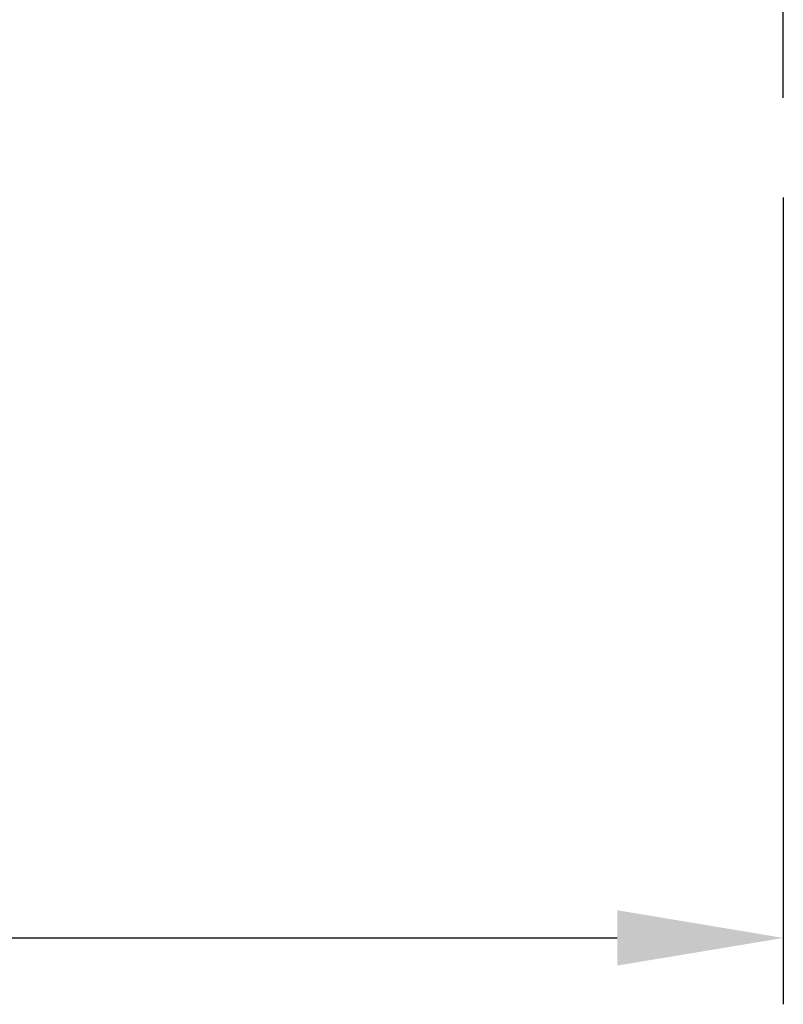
# Model space of a CAD drawing. Header units: millimetres. Extents: x 181 to 651, y 608 to 775.
# Tile 3 of 54: x 483 to 506, y 608 to 638. Entities that reach past the tile are written whole.
import ezdxf

# ---------------------------------------------------------------- set-up
doc = ezdxf.new("R2010")
doc.units = ezdxf.units.MM
doc.header["$PDSIZE"] = -1
doc.linetypes.add('CENTER', pattern=[10.16, 6.35, -1.27, 1.27, -1.27])
doc.layers.add('CL', color=1, linetype='CENTER')
doc.styles.add('DIM-7', font='SIMPLEX.shx', dxfattribs={"width": 0.7, "bigfont": 'chineset.shx'})
doc.dimstyles.new('CNS', dxfattribs={"dimtxt": 3.5, "dimasz": 2.5, "dimexe": 1, "dimexo": 1.5, "dimgap": 0.09, "dimtad": 0, "dimdsep": 46, "dimtxsty": 'DIM-7', "dimcen": 0.09, "dimclrd": 1, "dimclre": 1, "dimclrt": 4, "dimadec": 0, "dimazin": 0, "dimtfac": 1, "dimtix": 1, "dimtmove": 2, "dimatfit": 3, "dimfxl": 1, "dimtvp": 0.971429, "dimtolj": 1, "dimarcsym": 0})

# ---------------------------------------------------------------- blocks, each defined once
blk = doc.blocks.new('*D21')
at = {"color": 7, "lineweight": -2, "transparency": 16777216}
for p, q in [((400.919, 632.543), (400.919, 608.231)), ((505.919, 632.543), (505.919, 608.231)), ((405.919, 610.231), (500.919, 610.231))]:
    blk.add_line(p, q, dxfattribs=at)
at = {"color": 7, "transparency": 16777216}
for points in [[(405.919, 611.064), (405.919, 609.398), (400.919, 610.231)], [(500.919, 611.064), (500.919, 609.398), (505.919, 610.231)]]:
    blk.add_solid(points, dxfattribs=at)
at = {"layer": 'DEFPOINTS', "color": 0, "transparency": 16777216}
for p in [(400.919, 635.543), (505.919, 635.543), (505.919, 610.231)]:
    blk.add_point(p, dxfattribs=at)
at = {"color": 7, "transparency": 16777216, "insert": (453.419, 615.331), "char_height": 7, "attachment_point": 5, "style": 'DIM-7'}
blk.add_mtext('\\A1;105', dxfattribs=at)

msp = doc.modelspace()

# ---------------------------------------------------------------- linework, layer by layer
at = {"layer": 'CL', "color": 0}
msp.add_line((505.919, 635.543), (505.919, 650.693), dxfattribs=at)

# ---------------------------------------------------------------- dimensions: what is measured, and where the dimension line sits
at = {"color": 0}
dim = msp.add_linear_dim(base=(505.919, 610.231), p1=(400.919, 635.543), p2=(505.919, 635.543), dimstyle='CNS', override={"dimscale": 2, "dimgap": 0.8, "dimtad": 1, "dimclrd": 7, "dimclre": 7, "dimclrt": 7, "dimtmove": 1}, dxfattribs=at)
dim.commit()
dim.dimension.update_dxf_attribs({"geometry": '*D21', "text_midpoint": (453.419, 615.331)})

doc.saveas('drawing.dxf')
